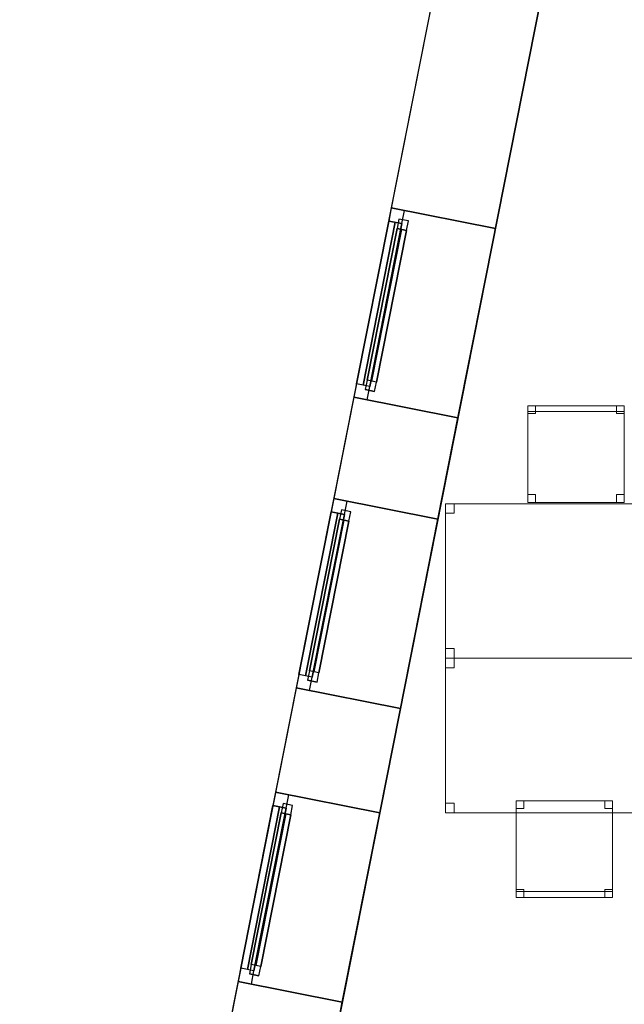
# Model space of a CAD drawing. Header units: metres. Extents: x 397.7 to 427.5, y 12.6 to 28.4.
# Tile 3 of 124: x 397.7 to 400.8, y 18.4 to 23.5. Entities that reach past the tile are written whole.
import ezdxf

# ---------------------------------------------------------------- set-up
doc = ezdxf.new("R2010")
doc.units = ezdxf.units.M
doc.layers.add('01_CARPINTERIA', color=5, linetype='Continuous', lineweight=25, true_color=0x0000ff)
doc.layers.add('01_SUELOS', color=7, linetype='Continuous', lineweight=25, true_color=0x007f00)
for name, color, linetype, lineweight in [('02_MOBILIARIO', 7, 'Continuous', 18), ('A-DETL-____-MBND', 7, 'Continuous', 18), ('A-GENM-____-OTLN', 7, 'Continuous', 18), ('A-WALL-____-MCUT', 7, 'Continuous', 25), ('A-WALL-____-OTLN', 7, 'Continuous', 25)]:
    doc.layers.add(name, color=color, linetype=linetype, lineweight=lineweight)

# ---------------------------------------------------------------- blocks, each defined once
blk = doc.blocks.new('Family - Taula 140X80_P5-151209-08_CLI_AIRE_P5')
at = {"layer": 'A-DETL-____-MBND', "color": 253, "true_color": 0xaaaaaa}
for p, q in [((0, 0), (0, 0.8001)), ((0, 0.8001), (1.3973, 0.8001)), ((1.3973, 0.8001), (0, 0.8001)), ((0, 0.8001), (0, 0)), ((0, 0.7501), (0, 0.8001)), ((0, 0.8001), (0.0437, 0.8001)), ((0.0437, 0.8001), (0, 0.8001)), ((0, 0.8001), (0, 0.7501)), ((0.0437, 0.8001), (0.0437, 0.7501)), ((0.0437, 0.7501), (0.0437, 0.8001)), ((1.3536, 0.7501), (1.3536, 0.8001)), ((1.3536, 0.8001), (1.3973, 0.8001)), ((1.3973, 0.8001), (1.3536, 0.8001)), ((1.3536, 0.8001), (1.3536, 0.7501)), ((1.3973, 0.8001), (1.3973, 0.7501)), ((1.3973, 0.7501), (1.3973, 0.8001)), ((1.3973, 0.8001), (1.3973, 0)), ((1.3973, 0), (1.3973, 0.8001)), ((0.0437, 0.7501), (0, 0.7501)), ((0, 0.7501), (0.0437, 0.7501)), ((1.3973, 0.7501), (1.3536, 0.7501)), ((1.3536, 0.7501), (1.3973, 0.7501)), ((0, 0), (0, 0.05)), ((0, 0.05), (0.0437, 0.05)), ((0.0437, 0.05), (0, 0.05)), ((0, 0.05), (0, 0)), ((1.3973, 0), (0, 0)), ((0, 0), (1.3973, 0)), ((0.0437, 0), (0, 0)), ((0, 0), (0.0437, 0)), ((0.0437, 0.05), (0.0437, 0)), ((0.0437, 0), (0.0437, 0.05)), ((1.3536, 0), (1.3536, 0.05)), ((1.3536, 0.05), (1.3973, 0.05)), ((1.3973, 0.05), (1.3536, 0.05)), ((1.3536, 0.05), (1.3536, 0)), ((1.3973, 0), (1.3536, 0)), ((1.3536, 0), (1.3973, 0)), ((1.3973, 0.05), (1.3973, 0)), ((1.3973, 0), (1.3973, 0.05))]:
    blk.add_line(p, q, dxfattribs=at)
blk = doc.blocks.new('Family - Cadira d_Oficina_P5-151225-08_CLI_AIRE_P5')
at = {"layer": 'A-DETL-____-MBND', "color": 253, "true_color": 0xaaaaaa}
for p, q in [((0, 0), (0, 0.5)), ((0, 0.5), (0.5, 0.5)), ((0.5, 0.5), (0, 0.5)), ((0, 0.5), (0, 0)), ((0, 0.47), (0, 0.5)), ((0, 0.5), (0.5, 0.5)), ((0, 0.5), (0, 0.47)), ((0.5, 0.5), (0, 0.5)), ((0, 0.46), (0, 0.5)), ((0, 0.5), (0.04, 0.5)), ((0, 0.5), (0, 0.46)), ((0.04, 0.5), (0, 0.5)), ((0.5, 0.47), (0, 0.47)), ((0, 0.47), (0.5, 0.47)), ((0.04, 0.46), (0, 0.46)), ((0, 0.46), (0.04, 0.46)), ((0.04, 0.5), (0.04, 0.46)), ((0.04, 0.46), (0.04, 0.5)), ((0.46, 0.46), (0.46, 0.5)), ((0.46, 0.5), (0.5, 0.5)), ((0.46, 0.5), (0.46, 0.46)), ((0.5, 0.5), (0.46, 0.5)), ((0.5, 0.46), (0.46, 0.46)), ((0.46, 0.46), (0.5, 0.46)), ((0.5, 0.5), (0.5, 0.46)), ((0.5, 0.46), (0.5, 0.5)), ((0.5, 0.5), (0.5, 0)), ((0.5, 0), (0.5, 0.5)), ((0.5, 0.5), (0.5, 0.47)), ((0.5, 0.47), (0.5, 0.5)), ((0, 0), (0, 0.04)), ((0, 0.04), (0.04, 0.04)), ((0, 0.04), (0, 0)), ((0.04, 0.04), (0, 0.04)), ((0.5, 0), (0, 0)), ((0.04, 0), (0, 0)), ((0, 0), (0.04, 0)), ((0.04, 0.04), (0.04, 0)), ((0.04, 0), (0.04, 0.04)), ((0.46, 0), (0.46, 0.04)), ((0.46, 0.04), (0.5, 0.04)), ((0.46, 0.04), (0.46, 0)), ((0.5, 0.04), (0.46, 0.04)), ((0.5, 0), (0.46, 0)), ((0.46, 0), (0.5, 0)), ((0.5, 0.04), (0.5, 0)), ((0.5, 0), (0.5, 0.04)), ((0, 0), (0.5, 0))]:
    blk.add_line(p, q, dxfattribs=at)
blk = doc.blocks.new('Forma directa - LONDR55-XX_ZZ-ARQ-CAA-M3D-Londres55-151486-08_CLI_AIRE_P5')
at = {"layer": '01_CARPINTERIA', "color": 161, "true_color": 0xaaaaff}
for p, q in [((0.07, 0.07), (0, 0.07)), ((0, 0.07), (0, 0)), ((0.07, 0.07), (0, 0.07)), ((0, 0.07), (0, 0)), ((0.1, 0.1), (0.05, 0.1)), ((0.05, 0.1), (0.05, 0.05)), ((0.1, 0.1), (0.05, 0.1)), ((0.05, 0.1), (0.05, 0.05)), ((0.07, 0), (0.07, 0.07)), ((0.07, 0.07), (0.07, 0)), ((0.07, 0.07), (0.93, 0.07)), ((0.93, 0.07), (0.07, 0.07)), ((0.07, 0.07), (0.07, 0)), ((0.07, 0), (0.07, 0.07)), ((0.1, 0.1), (0.9, 0.1)), ((0.9, 0.1), (0.1, 0.1)), ((0.1, 0.1), (0.1, 0.05)), ((0.1, 0.05), (0.1, 0.1)), ((0.1, 0.05), (0.1, 0.1)), ((0.1, 0.1), (0.1, 0.05)), ((0.9, 0.075), (0.1, 0.075)), ((0.9, 0.075), (0.1, 0.075)), ((0.9, 0.1), (0.9, 0.05)), ((0.9, 0.1), (0.9, 0.05)), ((0.95, 0.1), (0.9, 0.1)), ((0.9, 0.1), (0.9, 0.05)), ((0.95, 0.1), (0.9, 0.1)), ((0.9, 0.1), (0.9, 0.05)), ((1, 0.07), (0.93, 0.07)), ((0.93, 0.07), (0.93, 0)), ((1, 0.07), (0.93, 0.07)), ((0.93, 0.07), (0.93, 0)), ((0.93, 0.07), (0.93, 0)), ((0.93, 0.07), (0.93, 0)), ((0.95, 0.05), (0.95, 0.1)), ((0.95, 0.1), (0.95, 0.05)), ((1, 0), (1, 0.07)), ((1, 0.07), (1, 0)), ((0, 0), (0.07, 0)), ((0, 0), (0.07, 0)), ((0.05, 0.05), (0.1, 0.05)), ((0.05, 0.05), (0.1, 0.05)), ((0.93, 0.035), (0.07, 0.035)), ((0.07, 0.035), (0.93, 0.035)), ((0.07, 0), (0.93, 0)), ((0.93, 0), (0.07, 0)), ((0.1, 0.05), (0.9, 0.05)), ((0.9, 0.05), (0.1, 0.05)), ((0.9, 0.05), (0.95, 0.05)), ((0.9, 0.05), (0.95, 0.05)), ((0.93, 0), (1, 0)), ((0.93, 0), (1, 0))]:
    blk.add_line(p, q, dxfattribs=at)
blk = doc.blocks.new('Forma directa - Finestra P5-151487-08_CLI_AIRE_P5')
blk.add_blockref('Forma directa - LONDR55-XX_ZZ-ARQ-CAA-M3D-Londres55-151486-08_CLI_AIRE_P5', (0, 0))
blk = doc.blocks.new('Forma directa - Finestra P5-151551-08_CLI_AIRE_P5')
blk.add_blockref('Forma directa - LONDR55-XX_ZZ-ARQ-CAA-M3D-Londres55-151486-08_CLI_AIRE_P5', (0, 0))
blk = doc.blocks.new('Family - Façana nord-oest P5-151634-08_CLI_AIRE_P5')
at = {"layer": 'A-WALL-____-MCUT', "color": 253, "true_color": 0xaaaaaa}
for p, q in [((5.7821, 0.55), (4.1803, 0.55)), ((5.7821, 0), (5.7821, 0.55)), ((6.7821, 0.55), (6.7821, 0)), ((7.3165, 0.55), (6.7821, 0.55)), ((7.3165, 0), (7.3165, 0.55)), ((8.3165, 0.55), (8.3165, 0)), ((8.8665, 0.55), (8.3165, 0.55)), ((8.8665, 0), (8.8665, 0.55)), ((11.449, 0.55), (9.8665, 0.55)), ((9.8665, 0.55), (9.8665, 0)), ((4.1803, 0), (5.7821, 0)), ((6.7821, 0), (7.3165, 0)), ((8.3165, 0), (8.8665, 0)), ((9.8665, 0), (11.449, 0))]:
    blk.add_line(p, q, dxfattribs=at)
at = {"layer": 'A-WALL-____-OTLN', "color": 253, "true_color": 0xaaaaaa}
for p, q in [((15.5778, 0.55), (-0.109, 0.55)), ((6.7821, 0.55), (5.7821, 0.55)), ((5.7821, 0.55), (5.7821, 0)), ((6.7821, 0), (6.7821, 0.55)), ((8.3165, 0.55), (7.3165, 0.55)), ((7.3165, 0.55), (7.3165, 0)), ((8.3165, 0), (8.3165, 0.55)), ((9.8665, 0.55), (8.8665, 0.55)), ((8.8665, 0.55), (8.8665, 0)), ((9.8665, 0), (9.8665, 0.55)), ((0, 0), (15.6867, 0)), ((5.7821, 0), (6.7821, 0)), ((8.8665, 0), (9.8665, 0)), ((7.3165, 0), (8.3165, 0))]:
    blk.add_line(p, q, dxfattribs=at)
at = {"layer": 'A-WALL-____-OTLN', "color": 253, "lineweight": 18, "true_color": 0xaaaaaa}
blk.add_line((0, 0), (15.6867, 0), dxfattribs=at)
blk = doc.blocks.new('Family - Vano finestra P5-151636-08_CLI_AIRE_P5')
at = {"layer": 'A-GENM-____-OTLN', "color": 253, "true_color": 0xaaaaaa}
for p, q in [((399.3078, 21.0513), (399.1134, 20.0704)), ((399.1134, 20.0704), (399.3078, 21.0513)), ((399.8473, 20.9444), (399.3078, 21.0513)), ((399.8473, 20.9444), (399.3078, 21.0513)), ((399.653, 19.9635), (399.8473, 20.9444)), ((399.8473, 20.9444), (399.653, 19.9635)), ((399.1134, 20.0704), (399.653, 19.9635)), ((399.653, 19.9635), (399.1134, 20.0704))]:
    blk.add_line(p, q, dxfattribs=at)
blk = doc.blocks.new('Family - Vano finestra P5-151640-08_CLI_AIRE_P5')
at = {"layer": 'A-GENM-____-OTLN', "color": 253, "true_color": 0xaaaaaa}
for p, q in [((399.0066, 19.5309), (398.8122, 18.5499)), ((398.8122, 18.5499), (399.0066, 19.5309)), ((399.5461, 19.424), (399.0066, 19.5309)), ((399.5461, 19.424), (399.0066, 19.5309)), ((399.3517, 18.443), (399.5461, 19.424)), ((399.5461, 19.424), (399.3517, 18.443)), ((398.8122, 18.5499), (399.3517, 18.443)), ((399.3517, 18.443), (398.8122, 18.5499))]:
    blk.add_line(p, q, dxfattribs=at)
blk = doc.blocks.new('Family - Vano finestra P5-151648-08_CLI_AIRE_P5')
at = {"layer": 'A-GENM-____-OTLN', "color": 253, "true_color": 0xaaaaaa}
for p, q in [((399.606, 22.5564), (399.4117, 21.5755)), ((399.4117, 21.5755), (399.606, 22.5564)), ((400.1455, 22.4496), (399.606, 22.5564)), ((400.1455, 22.4496), (399.606, 22.5564)), ((399.9512, 21.4686), (400.1455, 22.4496)), ((400.1455, 22.4496), (399.9512, 21.4686)), ((399.4117, 21.5755), (399.9512, 21.4686)), ((399.9512, 21.4686), (399.4117, 21.5755))]:
    blk.add_line(p, q, dxfattribs=at)
blk = doc.blocks.new('Family - Paviment P5-151720-08_CLI_AIRE_P5')
at = {"layer": '01_SUELOS', "color": 9, "true_color": 0xaad4aa}
for p, q in [((2.9635, 14.9576), (0, 0)), ((0, 0), (2.9635, 14.9576))]:
    blk.add_line(p, q, dxfattribs=at)
blk = doc.blocks.new('Forma directa - Finestra P5-151734-08_CLI_AIRE_P5')
blk.add_blockref('Forma directa - LONDR55-XX_ZZ-ARQ-CAA-M3D-Londres55-151486-08_CLI_AIRE_P5', (0, 0))
blk = doc.blocks.new('Family - Cadira d_Oficina_P5-151750-08_CLI_AIRE_P5')
at = {"layer": 'A-DETL-____-MBND', "color": 253, "true_color": 0xaaaaaa}
for p, q in [((0, 0), (0, 0.5)), ((0, 0.5), (0.5, 0.5)), ((0, 0.5), (0, 0)), ((0.5, 0.5), (0, 0.5)), ((0, 0.5), (0.04, 0.5)), ((0, 0.46), (0, 0.5)), ((0.04, 0.5), (0, 0.5)), ((0, 0.5), (0, 0.46)), ((0.04, 0.46), (0, 0.46)), ((0, 0.46), (0.04, 0.46)), ((0.04, 0.5), (0.04, 0.46)), ((0.04, 0.46), (0.04, 0.5)), ((0.46, 0.5), (0.5, 0.5)), ((0.46, 0.46), (0.46, 0.5)), ((0.5, 0.5), (0.46, 0.5)), ((0.46, 0.5), (0.46, 0.46)), ((0.5, 0.46), (0.46, 0.46)), ((0.46, 0.46), (0.5, 0.46)), ((0.5, 0.5), (0.5, 0)), ((0.5, 0), (0.5, 0.5)), ((0.5, 0.5), (0.5, 0.46)), ((0.5, 0.46), (0.5, 0.5)), ((0, 0.04), (0.04, 0.04)), ((0, 0), (0, 0.04)), ((0.04, 0.04), (0, 0.04)), ((0, 0.04), (0, 0)), ((0, 0.03), (0.5, 0.03)), ((0, 0), (0, 0.03)), ((0.5, 0.03), (0, 0.03)), ((0, 0.03), (0, 0)), ((0.5, 0), (0, 0)), ((0, 0), (0.5, 0)), ((0.5, 0), (0, 0)), ((0, 0), (0.5, 0)), ((0.04, 0), (0, 0)), ((0, 0), (0.04, 0)), ((0.04, 0.04), (0.04, 0)), ((0.04, 0), (0.04, 0.04)), ((0.46, 0.04), (0.5, 0.04)), ((0.46, 0), (0.46, 0.04)), ((0.5, 0.04), (0.46, 0.04)), ((0.46, 0.04), (0.46, 0)), ((0.5, 0), (0.46, 0)), ((0.5, 0.04), (0.5, 0)), ((0.5, 0), (0.5, 0.04)), ((0.5, 0.03), (0.5, 0)), ((0.5, 0), (0.5, 0.03)), ((0.46, 0), (0.5, 0))]:
    blk.add_line(p, q, dxfattribs=at)
blk = doc.blocks.new('Family - Taula 140X80_P5-151796-08_CLI_AIRE_P5')
at = {"layer": 'A-DETL-____-MBND', "color": 253, "true_color": 0xaaaaaa}
for p, q in [((0, 0.8001), (0.0437, 0.8001)), ((0, 0.7501), (0, 0.8001)), ((0.0437, 0.8001), (0, 0.8001)), ((0, 0.8001), (0, 0.7501)), ((0, 0.8001), (1.3973, 0.8001)), ((0, 0), (0, 0.8001)), ((1.3973, 0.8001), (0, 0.8001)), ((0, 0.8001), (0, 0)), ((0.0437, 0.8001), (0.0437, 0.7501)), ((0.0437, 0.7501), (0.0437, 0.8001)), ((1.3536, 0.8001), (1.3973, 0.8001)), ((1.3536, 0.7501), (1.3536, 0.8001)), ((1.3973, 0.8001), (1.3536, 0.8001)), ((1.3536, 0.8001), (1.3536, 0.7501)), ((1.3973, 0.8001), (1.3973, 0)), ((1.3973, 0), (1.3973, 0.8001)), ((1.3973, 0.8001), (1.3973, 0.7501)), ((1.3973, 0.7501), (1.3973, 0.8001)), ((0.0437, 0.7501), (0, 0.7501)), ((0, 0.7501), (0.0437, 0.7501)), ((1.3973, 0.7501), (1.3536, 0.7501)), ((1.3536, 0.7501), (1.3973, 0.7501)), ((0, 0.05), (0.0437, 0.05)), ((0, 0), (0, 0.05)), ((0.0437, 0.05), (0, 0.05)), ((0, 0.05), (0, 0)), ((0.0437, 0), (0, 0)), ((0, 0), (0.0437, 0)), ((0, 0), (1.3973, 0)), ((0.0437, 0.05), (0.0437, 0)), ((0.0437, 0), (0.0437, 0.05)), ((1.3536, 0.05), (1.3973, 0.05)), ((1.3536, 0), (1.3536, 0.05)), ((1.3973, 0.05), (1.3536, 0.05)), ((1.3536, 0.05), (1.3536, 0)), ((1.3973, 0), (1.3536, 0)), ((1.3536, 0), (1.3973, 0)), ((1.3973, 0.05), (1.3973, 0)), ((1.3973, 0), (1.3973, 0.05)), ((1.3973, 0), (0, 0))]:
    blk.add_line(p, q, dxfattribs=at)
blk = doc.blocks.new('LONDR55-XX_ZZ-ARQ-CAA-M3D-Londres55_ifc-1-08_CLI_AIRE_P5')
at = {"layer": '01_CARPINTERIA', "color": 253, "lineweight": 18, "true_color": 0xaaaaaa}
for name, p, rotation in [('Forma directa - Finestra P5-151734-08_CLI_AIRE_P5', (399.606, 22.5564), 258.7933665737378), ('Forma directa - Finestra P5-151551-08_CLI_AIRE_P5', (399.3078, 21.0513), 258.7933665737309), ('Forma directa - Finestra P5-151487-08_CLI_AIRE_P5', (399.0066, 19.5309), 258.7933665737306)]:
    blk.add_blockref(name, p, dxfattribs=dict(at, rotation=rotation))
at = {"layer": '01_SUELOS', "color": 253, "lineweight": 18, "true_color": 0xaaaaaa}
blk.add_blockref('Family - Paviment P5-151720-08_CLI_AIRE_P5', (398.2952, 13.1106), dxfattribs=at)
at = {"layer": '02_MOBILIARIO', "color": 253, "lineweight": 18, "true_color": 0xaaaaaa}
for name, p in [('Family - Cadira d_Oficina_P5-151225-08_CLI_AIRE_P5', (400.3123, 21.031)), ('Family - Taula 140X80_P5-151796-08_CLI_AIRE_P5', (399.8873, 20.2242)), ('Family - Taula 140X80_P5-151209-08_CLI_AIRE_P5', (399.8873, 19.4242)), ('Family - Cadira d_Oficina_P5-151750-08_CLI_AIRE_P5', (400.2519, 18.986))]:
    blk.add_blockref(name, p, dxfattribs=at)
at = {"layer": 'A-GENM-____-OTLN', "color": 253, "lineweight": 18, "true_color": 0xaaaaaa}
for name in ['Family - Vano finestra P5-151648-08_CLI_AIRE_P5', 'Family - Vano finestra P5-151636-08_CLI_AIRE_P5', 'Family - Vano finestra P5-151640-08_CLI_AIRE_P5']:
    blk.add_blockref(name, (0, 0), dxfattribs=at)
at = {"layer": 'A-WALL-____-OTLN', "color": 253, "lineweight": 18, "true_color": 0xaaaaaa, "rotation": 258.7933665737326}
blk.add_blockref('Family - Façana nord-oest P5-151634-08_CLI_AIRE_P5', (400.7297, 28.2282), dxfattribs=at)

msp = doc.modelspace()

# ---------------------------------------------------------------- block references
at = {"lineweight": 5}
msp.add_blockref('LONDR55-XX_ZZ-ARQ-CAA-M3D-Londres55_ifc-1-08_CLI_AIRE_P5', (0, 0), dxfattribs=at)

doc.saveas('drawing.dxf')
